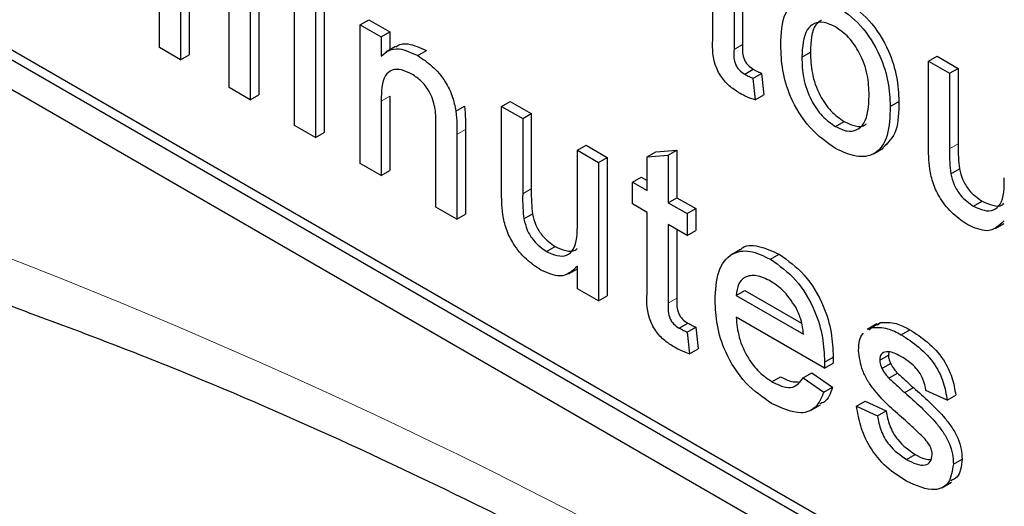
# Paper-space layout 'Blatt2' of a CAD drawing. Header units: millimetres. Extents: x 5 to 418, y 2 to 292.
# Tile 15 of 71: x 128.147 to 130.161, y 149.847 to 150.842. Entities that reach past the tile are written whole.
import ezdxf

# ---------------------------------------------------------------- set-up
doc = ezdxf.new("R2010")
doc.units = ezdxf.units.MM

psp = doc.layouts.new('Blatt2')

# ---------------------------------------------------------------- linework, layer by layer
at = {"color": 7, "linetype": 'Continuous', "lineweight": 25}
for p, q in [((125.2479, 152.3632), (134.0867, 147.2606)), ((127.5106, 151.1181), (134.0867, 147.3218)), ((127.5283, 151.1284), (134.1044, 147.3321)), ((128.4335, 150.7848), (128.4335, 150.9656)), ((129.5654, 150.8077), (129.5654, 150.9667)), ((129.6085, 150.9419), (129.6085, 150.781)), ((128.4765, 150.9216), (128.4765, 150.76)), ((128.4942, 150.9318), (128.4942, 150.7702)), ((129.6262, 150.9317), (129.6262, 150.7912)), ((128.7094, 150.6255), (128.7094, 150.909)), ((128.7701, 150.8943), (128.7701, 150.6109)), ((128.5756, 150.7028), (128.5756, 150.8781)), ((128.6363, 150.8817), (128.6363, 150.6881)), ((128.7524, 150.8841), (128.7524, 150.6007)), ((128.6186, 150.8715), (128.6186, 150.6779)), ((128.8437, 150.8314), (128.8614, 150.8416)), ((128.8614, 150.8416), (128.9045, 150.8168)), ((128.8437, 150.548), (128.8437, 150.8314)), ((128.8437, 150.8314), (128.8868, 150.8066)), ((128.8868, 150.8066), (128.9045, 150.8168)), ((128.9045, 150.8168), (128.9045, 150.7802)), ((128.8868, 150.8066), (128.8868, 150.767)), ((128.4765, 150.76), (128.4335, 150.7848)), ((128.9162, 150.787), (128.8963, 150.7755)), ((128.9615, 150.7684), (128.9792, 150.7786)), ((129.7471, 150.765), (129.7648, 150.7752)), ((128.4765, 150.76), (128.4942, 150.7702)), ((130.0064, 150.7569), (130.0241, 150.7671)), ((130.0064, 150.5822), (130.0064, 150.7569)), ((130.0064, 150.7569), (130.0494, 150.7321)), ((130.0241, 150.7671), (130.0671, 150.7423)), ((129.6304, 150.7303), (129.648, 150.7406)), ((129.6472, 150.7218), (129.6649, 150.732)), ((129.6649, 150.732), (129.6692, 150.6878)), ((130.0494, 150.7321), (130.0671, 150.7423)), ((130.0494, 150.7321), (130.0494, 150.5779)), ((130.0671, 150.7423), (130.0671, 150.5881)), ((129.6472, 150.7218), (129.6516, 150.6776)), ((128.6186, 150.6779), (128.5756, 150.7028)), ((128.6186, 150.6779), (128.6363, 150.6881)), ((128.8868, 150.6751), (128.8868, 150.5231)), ((128.9045, 150.6853), (128.9045, 150.5333)), ((129.1331, 150.6644), (129.1508, 150.6746)), ((129.1508, 150.6746), (129.1938, 150.6497)), ((129.6516, 150.6776), (129.6692, 150.6878)), ((129.928, 150.6644), (129.9457, 150.6746)), ((129.0396, 150.6548), (129.0573, 150.665)), ((129.1331, 150.4896), (129.1331, 150.6644)), ((129.1331, 150.6644), (129.1762, 150.6395)), ((129.1762, 150.6395), (129.1938, 150.6497)), ((129.1762, 150.6395), (129.1762, 150.4854)), ((129.1938, 150.6497), (129.1938, 150.4956)), ((129.8162, 150.6231), (129.8339, 150.6333)), ((128.7524, 150.6007), (128.7094, 150.6255)), ((128.9987, 150.4585), (128.9987, 150.6277)), ((129.0595, 150.6172), (129.0595, 150.4438)), ((128.7524, 150.6007), (128.7701, 150.6109)), ((129.0418, 150.607), (129.0418, 150.4336)), ((129.2881, 150.5749), (129.3058, 150.5851)), ((129.2881, 150.5749), (129.3312, 150.55)), ((129.2881, 150.426), (129.2881, 150.5749)), ((129.3058, 150.5851), (129.3489, 150.5602)), ((129.4311, 150.5613), (129.4488, 150.5715)), ((129.4488, 150.5715), (129.4918, 150.575)), ((129.4741, 150.5648), (129.4918, 150.575)), ((129.4918, 150.575), (129.4918, 150.4777)), ((129.8938, 150.5674), (129.9137, 150.5789)), ((129.3312, 150.55), (129.3489, 150.5602)), ((129.3489, 150.5602), (129.3489, 150.2768)), ((129.4311, 150.5613), (129.4741, 150.5648)), ((129.4311, 150.4923), (129.4311, 150.5613)), ((129.4741, 150.5648), (129.4741, 150.4675)), ((128.8868, 150.5231), (128.8437, 150.548)), ((128.8868, 150.5231), (128.9045, 150.5333)), ((129.3312, 150.55), (129.3312, 150.2666)), ((130.0519, 150.5268), (130.0696, 150.537)), ((129.4009, 150.5097), (129.4186, 150.5199)), ((129.4186, 150.5199), (129.4311, 150.5127)), ((129.4009, 150.465), (129.4009, 150.5097)), ((129.4009, 150.5097), (129.4311, 150.4923)), ((129.4741, 150.4675), (129.4918, 150.4777)), ((129.4918, 150.4777), (129.5306, 150.4553)), ((130.0983, 150.4602), (130.116, 150.4704)), ((129.0418, 150.4336), (128.9987, 150.4585)), ((129.4311, 150.4476), (129.4009, 150.465)), ((129.4741, 150.4675), (129.5129, 150.4451)), ((129.5129, 150.4451), (129.5306, 150.4553)), ((129.5306, 150.4553), (129.5306, 150.4106)), ((129.0418, 150.4336), (129.0595, 150.4438)), ((129.1786, 150.4342), (129.1963, 150.4444)), ((129.4311, 150.2885), (129.4311, 150.4476)), ((129.5129, 150.4451), (129.5129, 150.4004)), ((129.5129, 150.4004), (129.4741, 150.4227)), ((129.4741, 150.4227), (129.4741, 150.2619)), ((129.4918, 150.4125), (129.4918, 150.2721)), ((129.5129, 150.4004), (129.5306, 150.4106)), ((130.1435, 150.4147), (130.1614, 150.4251)), ((129.2251, 150.3676), (129.2428, 150.3778)), ((129.6216, 150.3717), (129.6017, 150.3602)), ((129.6832, 150.3518), (129.7009, 150.362)), ((129.2702, 150.3222), (129.2881, 150.3325)), ((129.2881, 150.2914), (129.2881, 150.3377)), ((129.3312, 150.2666), (129.2881, 150.2914)), ((129.3312, 150.2666), (129.3489, 150.2768)), ((129.6128, 150.278), (129.6305, 150.2882)), ((129.6128, 150.278), (129.7506, 150.1985)), ((129.6305, 150.2882), (129.7465, 150.2213)), ((129.7935, 150.129), (129.6128, 150.2333)), ((129.496, 150.2112), (129.5137, 150.2214)), ((129.5129, 150.2027), (129.5306, 150.2129)), ((129.5306, 150.2129), (129.5349, 150.1687)), ((129.9008, 150.2195), (129.8809, 150.208)), ((129.8841, 150.2077), (129.8904, 150.2123)), ((129.8904, 150.2123), (129.9081, 150.2225)), ((129.9018, 150.2179), (129.9081, 150.2225)), ((129.5129, 150.2027), (129.5172, 150.1585)), ((129.9505, 150.1975), (129.9682, 150.2077)), ((129.5172, 150.1585), (129.5349, 150.1687)), ((129.7937, 150.1416), (129.8113, 150.1518)), ((129.9065, 150.1457), (129.9242, 150.1559)), ((129.9252, 150.1621), (129.9242, 150.1559)), ((129.7935, 150.129), (129.8111, 150.1392)), ((129.911, 150.1283), (129.9287, 150.1385)), ((129.6861, 150.1014), (129.7038, 150.1116)), ((129.7501, 150.1093), (129.7678, 150.1195)), ((129.7501, 150.1093), (129.7923, 150.0799)), ((129.7678, 150.1195), (129.81, 150.0901)), ((129.9252, 150.1087), (129.9429, 150.1189)), ((129.7923, 150.0799), (129.81, 150.0901)), ((129.9577, 150.0791), (129.9754, 150.0893)), ((130.0443, 150.0638), (130.0012, 150.0837)), ((130.0443, 150.0638), (130.0619, 150.074)), ((129.7652, 150.0427), (129.7851, 150.0542)), ((129.8591, 150.0513), (129.8768, 150.0615)), ((129.8591, 150.0513), (129.9022, 150.0314)), ((129.8768, 150.0615), (129.9198, 150.0416)), ((129.9022, 150.0314), (129.9198, 150.0416)), ((129.9615, 149.9425), (129.9792, 149.9527)), ((130.0572, 149.9326), (130.0749, 149.9428)), ((130.0336, 149.8843), (130.0535, 149.8958))]:
    psp.add_line(p, q, dxfattribs=at)
at = {"color": 7, "linetype": 'Continuous', "lineweight": 18}
for p, q in [((129.6085, 150.781), (129.6262, 150.7912)), ((128.8868, 150.6751), (128.9045, 150.6853)), ((129.0418, 150.607), (129.0595, 150.6172)), ((130.0494, 150.5779), (130.0671, 150.5881)), ((129.1762, 150.4854), (129.1938, 150.4956)), ((129.4741, 150.2619), (129.4918, 150.2721))]:
    psp.add_line(p, q, dxfattribs=at)
psp.add_arc((123.7915, 139.2087), 11.9587, 50.30384, 69.70154, dxfattribs=at)
at = {"color": 7, "linetype": 'Continuous', "lineweight": 25}
for points, knots in [([(129.7041, 150.7897), (129.7051, 150.8135), (129.7068, 150.8559), (129.7306, 150.8754), (129.741, 150.8839)], [0, 0, 0, 0, 0.560965, 1, 1, 1, 1]), ([(129.8339, 150.8819), (129.8515, 150.8695), (129.8868, 150.8447), (129.9251, 150.7827), (129.9435, 150.7237), (129.945, 150.691), (129.9457, 150.6746)], [0, 0, 0, 0, 0.279557, 0.5586, 0.778992, 1, 1, 1, 1]), ([(129.8162, 150.8717), (129.8338, 150.8593), (129.8691, 150.8345), (129.9075, 150.7725), (129.9258, 150.7135), (129.9273, 150.6808), (129.928, 150.6644)], [0, 0, 0, 0, 0.279557, 0.5586, 0.778992, 1, 1, 1, 1]), ([(129.8162, 150.8269), (129.8083, 150.8307), (129.7925, 150.8382), (129.7719, 150.8354), (129.7502, 150.8164), (129.7484, 150.7862), (129.7471, 150.765)], [0, 0, 0, 0, 0.187132, 0.374022, 0.561094, 1, 1, 1, 1]), ([(129.7876, 150.8413), (129.7834, 150.8383), (129.7667, 150.8264), (129.7656, 150.7971), (129.7648, 150.7752)], [0, 0, 0, 0, 0.254639, 1, 1, 1, 1]), ([(129.8849, 150.6869), (129.8844, 150.7008), (129.8834, 150.7283), (129.8682, 150.7714), (129.8437, 150.8076), (129.8254, 150.8205), (129.8162, 150.8269)], [0, 0, 0, 0, 0.281062, 0.560312, 0.780175, 1, 1, 1, 1]), ([(128.9167, 150.7862), (128.918, 150.7873), (128.9245, 150.7926), (128.9454, 150.7942), (128.9664, 150.7845), (128.9792, 150.7786)], [0, 0, 0, 0, 0.087239, 0.442812, 1, 1, 1, 1]), ([(129.6212, 150.6909), (129.6144, 150.6951), (129.6009, 150.7034), (129.5815, 150.7237), (129.5629, 150.7628), (129.5644, 150.7892), (129.5654, 150.8077)], [0, 0, 0, 0, 0.187434, 0.373827, 0.559463, 1, 1, 1, 1]), ([(128.8868, 150.767), (128.8918, 150.7716), (128.9019, 150.7807), (128.9274, 150.7845), (128.9486, 150.7745), (128.9615, 150.7684)], [0, 0, 0, 0, 0.280554, 0.56082, 1, 1, 1, 1]), ([(129.6085, 150.781), (129.6079, 150.772), (129.6073, 150.7607), (129.6139, 150.7456), (129.6205, 150.7365), (129.6264, 150.7328), (129.6304, 150.7303)], [0, 0, 0, 0, 0.499602, 0.625256, 0.750367, 1, 1, 1, 1]), ([(129.6262, 150.7912), (129.6256, 150.7822), (129.6249, 150.7709), (129.6316, 150.7558), (129.6381, 150.7467), (129.6441, 150.743), (129.648, 150.7406)], [0, 0, 0, 0, 0.499602, 0.625256, 0.750367, 1, 1, 1, 1]), ([(129.8162, 150.5783), (129.7982, 150.5909), (129.7622, 150.6161), (129.7231, 150.6798), (129.7061, 150.7398), (129.7048, 150.7731), (129.7041, 150.7897)], [0, 0, 0, 0, 0.279611, 0.558368, 0.778858, 1, 1, 1, 1]), ([(129.7648, 150.7752), (129.7653, 150.7612), (129.7664, 150.7334), (129.7809, 150.6896), (129.8059, 150.6529), (129.8245, 150.6398), (129.8339, 150.6333)], [0, 0, 0, 0, 0.2811306, 0.5603873, 0.7801649, 1, 1, 1, 1]), ([(128.9615, 150.7684), (128.9716, 150.7616), (128.9916, 150.7482), (129.0174, 150.7184), (129.0335, 150.6848), (129.0376, 150.6648), (129.0396, 150.6548)], [0, 0, 0, 0, 0.280218, 0.55997, 0.779636, 1, 1, 1, 1]), ([(129.7471, 150.765), (129.7477, 150.751), (129.7487, 150.7232), (129.7632, 150.6794), (129.7883, 150.6427), (129.8069, 150.6296), (129.8162, 150.6231)], [0, 0, 0, 0, 0.2811306, 0.5603873, 0.7801649, 1, 1, 1, 1]), ([(128.9496, 150.7305), (128.9424, 150.734), (128.928, 150.7409), (128.9084, 150.7403), (128.8879, 150.7235), (128.8872, 150.6951), (128.8868, 150.6751)], [0, 0, 0, 0, 0.187274, 0.374362, 0.560537, 1, 1, 1, 1]), ([(129.648, 150.7406), (129.6512, 150.7388), (129.6568, 150.7358), (129.6625, 150.7332), (129.6649, 150.732)], [0, 0, 0, 0, 0.559957, 1, 1, 1, 1]), ([(128.9987, 150.6277), (128.9987, 150.6378), (128.9986, 150.6578), (128.9897, 150.6904), (128.9701, 150.7166), (128.9564, 150.7259), (128.9496, 150.7305)], [0, 0, 0, 0, 0.281678, 0.559783, 0.779588, 1, 1, 1, 1]), ([(129.6304, 150.7303), (129.6335, 150.7286), (129.6392, 150.7256), (129.6448, 150.723), (129.6472, 150.7218)], [0, 0, 0, 0, 0.559957, 1, 1, 1, 1]), ([(129.6516, 150.6776), (129.6459, 150.6796), (129.6359, 150.6831), (129.6257, 150.6885), (129.6212, 150.6909)], [0, 0, 0, 0, 0.560103, 1, 1, 1, 1]), ([(129.8162, 150.6231), (129.8241, 150.6193), (129.8401, 150.6117), (129.8606, 150.6153), (129.8822, 150.6349), (129.8838, 150.6655), (129.8849, 150.6869)], [0, 0, 0, 0, 0.187049, 0.373949, 0.560985, 1, 1, 1, 1]), ([(129.9457, 150.6746), (129.9454, 150.6533), (129.9449, 150.6116), (129.9236, 150.5901), (129.9132, 150.5796)], [0, 0, 0, 0, 0.512916, 1, 1, 1, 1]), ([(129.0396, 150.6548), (129.0404, 150.6457), (129.0418, 150.6294), (129.0418, 150.6139), (129.0418, 150.607)], [0, 0, 0, 0, 0.5597909, 1, 1, 1, 1]), ([(129.0573, 150.665), (129.0581, 150.6559), (129.0595, 150.6396), (129.0595, 150.6241), (129.0595, 150.6172)], [0, 0, 0, 0, 0.5597909, 1, 1, 1, 1]), ([(129.928, 150.6644), (129.9274, 150.6436), (129.9262, 150.6022), (129.9, 150.5643), (129.859, 150.5585), (129.8305, 150.5717), (129.8162, 150.5783)], [0, 0, 0, 0, 0.281033, 0.559513, 0.779599, 1, 1, 1, 1]), ([(129.8339, 150.6333), (129.8417, 150.6297), (129.8574, 150.6224), (129.8734, 150.6231), (129.8788, 150.6284), (129.8795, 150.6291)], [0, 0, 0, 0, 0.465396, 0.930424, 1, 1, 1, 1]), ([(130.0088, 150.5362), (130.0079, 150.545), (130.0064, 150.5607), (130.0064, 150.5756), (130.0064, 150.5822)], [0, 0, 0, 0, 0.5598394, 1, 1, 1, 1]), ([(130.0494, 150.5779), (130.0494, 150.5686), (130.0493, 150.552), (130.0511, 150.5345), (130.0519, 150.5268)], [0, 0, 0, 0, 0.560242, 1, 1, 1, 1]), ([(130.0671, 150.5881), (130.0671, 150.5788), (130.067, 150.5622), (130.0688, 150.5447), (130.0696, 150.537)], [0, 0, 0, 0, 0.560242, 1, 1, 1, 1]), ([(130.0868, 150.4221), (130.0767, 150.4289), (130.0567, 150.4426), (130.0311, 150.4727), (130.0147, 150.5062), (130.0108, 150.5262), (130.0088, 150.5362)], [0, 0, 0, 0, 0.280288, 0.560188, 0.779606, 1, 1, 1, 1]), ([(130.0696, 150.537), (130.0715, 150.5294), (130.0753, 150.5144), (130.0915, 150.4879), (130.1067, 150.477), (130.116, 150.4704)], [0, 0, 0, 0, 0.280858, 0.561193, 1, 1, 1, 1]), ([(130.0519, 150.5268), (130.0538, 150.5192), (130.0576, 150.5042), (130.0738, 150.4777), (130.0891, 150.4668), (130.0983, 150.4602)], [0, 0, 0, 0, 0.280858, 0.561193, 1, 1, 1, 1]), ([(130.0983, 150.4602), (130.1057, 150.4568), (130.1204, 150.45), (130.1402, 150.4511), (130.1609, 150.4687), (130.1612, 150.498), (130.1614, 150.5186)], [0, 0, 0, 0, 0.187106, 0.374252, 0.560832, 1, 1, 1, 1]), ([(129.1938, 150.4956), (129.1938, 150.4863), (129.1937, 150.4697), (129.1955, 150.4521), (129.1963, 150.4444)], [0, 0, 0, 0, 0.560242, 1, 1, 1, 1]), ([(129.1355, 150.4436), (129.1347, 150.4524), (129.1331, 150.4681), (129.1331, 150.4831), (129.1331, 150.4896)], [0, 0, 0, 0, 0.559839, 1, 1, 1, 1]), ([(129.1762, 150.4854), (129.1761, 150.4761), (129.1761, 150.4594), (129.1779, 150.4419), (129.1786, 150.4342)], [0, 0, 0, 0, 0.560242, 1, 1, 1, 1]), ([(130.116, 150.4704), (130.1233, 150.4671), (130.1378, 150.4607), (130.1539, 150.4598), (130.1595, 150.4652), (130.1607, 150.4664)], [0, 0, 0, 0, 0.44021, 0.880514, 1, 1, 1, 1]), ([(129.2135, 150.3295), (129.2035, 150.3364), (129.1834, 150.35), (129.1578, 150.3801), (129.1414, 150.4136), (129.1375, 150.4336), (129.1355, 150.4436)], [0, 0, 0, 0, 0.280278, 0.560181, 0.779608, 1, 1, 1, 1]), ([(129.1786, 150.4342), (129.1806, 150.4267), (129.1844, 150.4116), (129.2006, 150.3851), (129.2158, 150.3742), (129.2251, 150.3676)], [0, 0, 0, 0, 0.280862, 0.561186, 1, 1, 1, 1]), ([(129.1963, 150.4444), (129.1982, 150.4369), (129.202, 150.4218), (129.2182, 150.3953), (129.2335, 150.3844), (129.2428, 150.3778)], [0, 0, 0, 0, 0.280862, 0.561186, 1, 1, 1, 1]), ([(130.1614, 150.4303), (130.1506, 150.4204), (130.1314, 150.4026), (130.1004, 150.4161), (130.0868, 150.4221)], [0, 0, 0, 0, 0.55947, 1, 1, 1, 1]), ([(129.2251, 150.3676), (129.2324, 150.3642), (129.2471, 150.3574), (129.2669, 150.3586), (129.2876, 150.3762), (129.2879, 150.4054), (129.2881, 150.426)], [0, 0, 0, 0, 0.187117, 0.374253, 0.560832, 1, 1, 1, 1]), ([(129.2428, 150.3778), (129.25, 150.3746), (129.2645, 150.3681), (129.2806, 150.3673), (129.2862, 150.3726), (129.2874, 150.3738)], [0, 0, 0, 0, 0.440234, 0.880514, 1, 1, 1, 1]), ([(129.5697, 150.2682), (129.5708, 150.2886), (129.5729, 150.3293), (129.6001, 150.3653), (129.6403, 150.3724), (129.6689, 150.3586), (129.6832, 150.3518)], [0, 0, 0, 0, 0.280746, 0.559774, 0.779665, 1, 1, 1, 1]), ([(129.622, 150.3711), (129.6224, 150.3716), (129.63, 150.3819), (129.6591, 150.381), (129.6869, 150.3683), (129.7009, 150.362)], [0, 0, 0, 0, 0.024421, 0.51172, 1, 1, 1, 1]), ([(129.6832, 150.3518), (129.701, 150.3391), (129.7366, 150.3138), (129.7745, 150.2504), (129.7915, 150.1911), (129.7929, 150.1581), (129.7937, 150.1416)], [0, 0, 0, 0, 0.279362, 0.558398, 0.778884, 1, 1, 1, 1]), ([(129.7009, 150.362), (129.7187, 150.3493), (129.7543, 150.324), (129.7922, 150.2606), (129.8092, 150.2013), (129.8106, 150.1683), (129.8113, 150.1518)], [0, 0, 0, 0, 0.279362, 0.558398, 0.778884, 1, 1, 1, 1]), ([(129.2881, 150.3377), (129.2773, 150.3278), (129.2581, 150.31), (129.2271, 150.3236), (129.2135, 150.3295)], [0, 0, 0, 0, 0.559458, 1, 1, 1, 1]), ([(129.683, 150.3071), (129.6734, 150.3118), (129.6542, 150.321), (129.631, 150.3171), (129.6163, 150.302), (129.614, 150.286), (129.6128, 150.278)], [0, 0, 0, 0, 0.280187, 0.559721, 0.779641, 1, 1, 1, 1]), ([(128.0345, 150.2908), (128.1533, 150.2475), (128.4991, 150.1215), (129.0802, 149.8608), (129.7758, 149.4881), (130.4727, 149.0498), (131.0311, 148.6497), (131.3549, 148.3928), (131.4498, 148.3176)], [0, 0, 0, 0, 0.106109, 0.308603, 0.511101, 0.713584, 0.916095, 1, 1, 1, 1]), ([(129.7348, 150.2535), (129.7262, 150.2662), (129.7109, 150.2891), (129.6915, 150.3016), (129.683, 150.3071)], [0, 0, 0, 0, 0.558504, 1, 1, 1, 1]), ([(129.4869, 150.1717), (129.4801, 150.1759), (129.4666, 150.1843), (129.4472, 150.2045), (129.4286, 150.2437), (129.43, 150.27), (129.4311, 150.2885)], [0, 0, 0, 0, 0.187423, 0.373816, 0.559461, 1, 1, 1, 1]), ([(129.4918, 150.2721), (129.4913, 150.2631), (129.4906, 150.2518), (129.4973, 150.2366), (129.5038, 150.2276), (129.5097, 150.2239), (129.5137, 150.2214)], [0, 0, 0, 0, 0.499597, 0.625232, 0.750342, 1, 1, 1, 1]), ([(129.4741, 150.2619), (129.4736, 150.2529), (129.4729, 150.2416), (129.4796, 150.2264), (129.4861, 150.2174), (129.4921, 150.2137), (129.496, 150.2112)], [0, 0, 0, 0, 0.499597, 0.625232, 0.750342, 1, 1, 1, 1]), ([(129.6855, 150.0571), (129.6673, 150.0694), (129.6311, 150.0941), (129.5905, 150.1571), (129.572, 150.2178), (129.5705, 150.2514), (129.5697, 150.2682)], [0, 0, 0, 0, 0.279952, 0.558663, 0.778994, 1, 1, 1, 1]), ([(129.7506, 150.1985), (129.7495, 150.2086), (129.7475, 150.2266), (129.7387, 150.2453), (129.7348, 150.2535)], [0, 0, 0, 0, 0.560664, 1, 1, 1, 1]), ([(129.6128, 150.2333), (129.6141, 150.2197), (129.6168, 150.1925), (129.6348, 150.1514), (129.6598, 150.1192), (129.6774, 150.1074), (129.6861, 150.1014)], [0, 0, 0, 0, 0.280636, 0.55969, 0.779667, 1, 1, 1, 1]), ([(129.496, 150.2112), (129.4992, 150.2095), (129.5048, 150.2064), (129.5104, 150.2038), (129.5129, 150.2027)], [0, 0, 0, 0, 0.560001, 1, 1, 1, 1]), ([(129.5137, 150.2214), (129.5168, 150.2197), (129.5225, 150.2166), (129.5281, 150.214), (129.5306, 150.2129)], [0, 0, 0, 0, 0.560001, 1, 1, 1, 1]), ([(129.8904, 150.2123), (129.9009, 150.2127), (129.9198, 150.2134), (129.9411, 150.2024), (129.9505, 150.1975)], [0, 0, 0, 0, 0.5589408, 1, 1, 1, 1]), ([(129.9081, 150.2225), (129.9186, 150.2229), (129.9375, 150.2237), (129.9588, 150.2126), (129.9682, 150.2077)], [0, 0, 0, 0, 0.5589408, 1, 1, 1, 1]), ([(129.8634, 150.1655), (129.8641, 150.1794), (129.8649, 150.1941), (129.8732, 150.1999), (129.8736, 150.2002)], [0, 0, 0, 0, 0.941624, 1, 1, 1, 1]), ([(129.9505, 150.1975), (129.9625, 150.1897), (129.9866, 150.1741), (130.0189, 150.1403), (130.0387, 150.0994), (130.0424, 150.0757), (130.0443, 150.0638)], [0, 0, 0, 0, 0.280734, 0.560426, 0.779449, 1, 1, 1, 1]), ([(129.9682, 150.2077), (129.9802, 150.1999), (130.0043, 150.1843), (130.0365, 150.1505), (130.0563, 150.1096), (130.0601, 150.0859), (130.0619, 150.074)], [0, 0, 0, 0, 0.280734, 0.560426, 0.779449, 1, 1, 1, 1]), ([(129.5172, 150.1585), (129.5116, 150.1604), (129.5016, 150.1639), (129.4913, 150.1693), (129.4869, 150.1717)], [0, 0, 0, 0, 0.560079, 1, 1, 1, 1]), ([(129.8113, 150.1518), (129.8113, 150.1495), (129.8113, 150.1452), (129.8112, 150.141), (129.8111, 150.1392)], [0, 0, 0, 0, 0.56, 1, 1, 1, 1]), ([(129.959, 150.0217), (129.9371, 150.0407), (129.9098, 150.0645), (129.882, 150.1023), (129.8675, 150.1309), (129.865, 150.1517), (129.8634, 150.1655)], [0, 0, 0, 0, 0.501319, 0.626595, 0.751818, 1, 1, 1, 1]), ([(129.9536, 150.1509), (129.9432, 150.1566), (129.9275, 150.1653), (129.9127, 150.1612), (129.9072, 150.1542), (129.9067, 150.1485), (129.9065, 150.1457)], [0, 0, 0, 0, 0.4997698, 0.7490971, 0.8745912, 1, 1, 1, 1]), ([(129.9242, 150.1559), (129.9244, 150.1528), (129.9249, 150.1471), (129.9275, 150.1411), (129.9287, 150.1385)], [0, 0, 0, 0, 0.55925, 1, 1, 1, 1]), ([(130.0012, 150.0837), (129.9997, 150.0914), (129.9966, 150.1068), (129.9791, 150.1342), (129.9633, 150.1445), (129.9536, 150.1509)], [0, 0, 0, 0, 0.280305, 0.560229, 1, 1, 1, 1]), ([(129.7937, 150.1416), (129.7936, 150.1393), (129.7936, 150.135), (129.7935, 150.1308), (129.7935, 150.129)], [0, 0, 0, 0, 0.56, 1, 1, 1, 1]), ([(129.9065, 150.1457), (129.9067, 150.1426), (129.9072, 150.1369), (129.9098, 150.1309), (129.911, 150.1283)], [0, 0, 0, 0, 0.55925, 1, 1, 1, 1]), ([(129.911, 150.1283), (129.9133, 150.1243), (129.9174, 150.1171), (129.9228, 150.1113), (129.9252, 150.1087)], [0, 0, 0, 0, 0.559109, 1, 1, 1, 1]), ([(129.9287, 150.1385), (129.931, 150.1345), (129.9351, 150.1273), (129.9405, 150.1215), (129.9429, 150.1189)], [0, 0, 0, 0, 0.559109, 1, 1, 1, 1]), ([(129.6861, 150.1014), (129.6936, 150.0977), (129.7084, 150.0901), (129.7338, 150.0877), (129.7439, 150.1011), (129.7501, 150.1093)], [0, 0, 0, 0, 0.281288, 0.561902, 1, 1, 1, 1]), ([(129.7038, 150.1116), (129.7114, 150.1076), (129.7243, 150.1005), (129.7358, 150.1008), (129.7406, 150.1009)], [0, 0, 0, 0, 0.580835, 1, 1, 1, 1]), ([(129.9252, 150.1087), (129.9312, 150.1031), (129.942, 150.0931), (129.9529, 150.0833), (129.9577, 150.0791)], [0, 0, 0, 0, 0.559987, 1, 1, 1, 1]), ([(129.9429, 150.1189), (129.9489, 150.1133), (129.9597, 150.1033), (129.9706, 150.0935), (129.9754, 150.0893)], [0, 0, 0, 0, 0.559987, 1, 1, 1, 1]), ([(129.81, 150.0901), (129.8058, 150.0776), (129.8004, 150.0615), (129.787, 150.0573), (129.784, 150.0564)], [0, 0, 0, 0, 0.776016, 1, 1, 1, 1]), ([(129.9754, 150.0893), (129.9978, 150.0697), (130.0257, 150.0454), (130.0552, 150.0075), (130.0668, 149.9858), (130.0739, 149.9633), (130.0745, 149.9496), (130.0749, 149.9428)], [0, 0, 0, 0, 0.500449, 0.625399, 0.750277, 0.87507, 1, 1, 1, 1]), ([(129.7923, 150.0799), (129.7875, 150.0686), (129.7778, 150.046), (129.7402, 150.0315), (129.7062, 150.0474), (129.6855, 150.0571)], [0, 0, 0, 0, 0.280617, 0.560839, 1, 1, 1, 1]), ([(129.9577, 150.0791), (129.9801, 150.0595), (130.008, 150.0351), (130.0375, 149.9973), (130.0491, 149.9756), (130.0562, 149.9531), (130.0568, 149.9394), (130.0572, 149.9326)], [0, 0, 0, 0, 0.500449, 0.625399, 0.750277, 0.87507, 1, 1, 1, 1]), ([(129.961, 149.898), (129.9474, 149.9066), (129.9203, 149.9237), (129.8855, 149.9653), (129.8661, 150.0112), (129.8614, 150.0379), (129.8591, 150.0513)], [0, 0, 0, 0, 0.280734, 0.559296, 0.779308, 1, 1, 1, 1]), ([(129.9022, 150.0314), (129.9039, 150.0215), (129.9073, 150.0017), (129.9282, 149.9649), (129.9489, 149.951), (129.9615, 149.9425)], [0, 0, 0, 0, 0.281315, 0.561068, 1, 1, 1, 1]), ([(129.9198, 150.0416), (129.9216, 150.0317), (129.925, 150.0119), (129.9459, 149.9751), (129.9666, 149.9612), (129.9792, 149.9527)], [0, 0, 0, 0, 0.281315, 0.561068, 1, 1, 1, 1]), ([(129.9994, 149.9839), (129.992, 149.9913), (129.9787, 150.0046), (129.965, 150.0165), (129.959, 150.0217)], [0, 0, 0, 0, 0.5598, 1, 1, 1, 1]), ([(130.0141, 149.9524), (130.0139, 149.9554), (130.0133, 149.9613), (130.0082, 149.9729), (130.0027, 149.9797), (129.9994, 149.9839)], [0, 0, 0, 0, 0.279749, 0.559831, 1, 1, 1, 1]), ([(129.9615, 149.9425), (129.9681, 149.9389), (129.9812, 149.9319), (129.9987, 149.9293), (130.0114, 149.9361), (130.0132, 149.947), (130.0141, 149.9524)], [0, 0, 0, 0, 0.2811796, 0.5609532, 0.7810938, 1, 1, 1, 1]), ([(129.9792, 149.9527), (129.9859, 149.9489), (129.997, 149.9425), (130.0071, 149.9421), (130.0111, 149.942)], [0, 0, 0, 0, 0.596472, 1, 1, 1, 1]), ([(130.0572, 149.9326), (130.0551, 149.9189), (130.051, 149.8915), (130.0149, 149.8736), (129.9815, 149.8887), (129.961, 149.898)], [0, 0, 0, 0, 0.279925, 0.56004, 1, 1, 1, 1]), ([(130.0749, 149.9428), (130.0734, 149.9281), (130.0712, 149.9065), (130.0564, 149.9008), (130.0517, 149.8989)], [0, 0, 0, 0, 0.67903, 1, 1, 1, 1])]:
    psp.add_open_spline(points, degree=3, knots=knots, dxfattribs=at)

doc.saveas('drawing.dxf')
